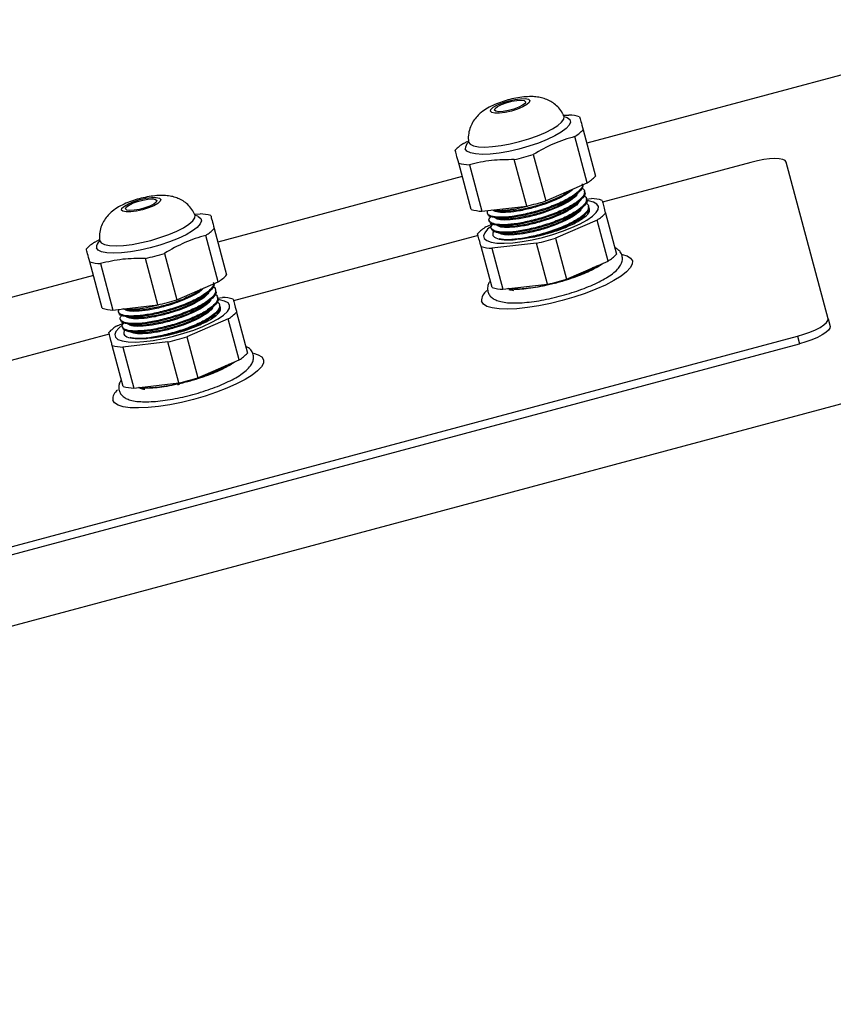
# Model space of a CAD drawing. Header units: millimetres. Extents: x 0 to 4205, y 0 to 2970.
# Tile 27 of 34: x 2197 to 2348, y 2433 to 2616. Entities that reach past the tile are written whole.
import ezdxf

# ---------------------------------------------------------------- set-up
doc = ezdxf.new("R2010")
doc.units = ezdxf.units.MM
doc.header["$LTSCALE"] = 5

msp = doc.modelspace()

# ---------------------------------------------------------------- linework, layer by layer
at = {"color": 7, "linetype": 'Continuous', "lineweight": 25}
for p, q in [((2388.211872, 2616.081997), (2302.218173, 2593.040054)), ((2297.863669, 2598.254095), (2298.911096, 2598.29451)), ((2297.959849, 2598.05949), (2298.393875, 2597.920448)), ((2301.540399, 2595.56954), (2303.858772, 2586.917253)), ((2279.269833, 2593.031649), (2280.086736, 2593.463656)), ((2302.299683, 2585.648131), (2299.98131, 2594.300419)), ((2280.108124, 2593.199829), (2280.193916, 2593.286867)), ((2280.178257, 2593.373607), (2280.195809, 2593.279631)), ((2291.02939, 2581.339204), (2288.711017, 2589.991491)), ((2292.25487, 2590.941064), (2294.573244, 2582.288776)), ((2280.673648, 2580.704818), (2278.355275, 2589.357105)), ((2280.340046, 2589.037558), (2282.65842, 2580.385271)), ((2332.81794, 2589.491714), (2305.155053, 2582.079466)), ((2347.203734, 2560.337715), (2339.376938, 2589.547715)), ((2279.033049, 2586.827619), (2233.472459, 2574.619696)), ((2294.573244, 2582.288776), (2302.299683, 2585.648131)), ((2301.821788, 2583.959707), (2301.774903, 2584.134687)), ((2302.092654, 2582.614061), (2303.082437, 2582.726855)), ((2302.196788, 2582.560189), (2302.149903, 2582.735168)), ((2282.65842, 2580.385271), (2291.02939, 2581.339204)), ((2302.571788, 2581.160669), (2302.524903, 2581.33565)), ((2229.117963, 2579.833739), (2230.165383, 2579.874151)), ((2229.214136, 2579.639131), (2229.648169, 2579.500092)), ((2283.682243, 2580.036261), (2283.729089, 2579.861431)), ((2305.711739, 2580.001886), (2307.760212, 2572.356881)), ((2232.794685, 2577.149182), (2235.113059, 2568.496895)), ((2283.441173, 2577.463994), (2284.856025, 2578.079153)), ((2284.057243, 2578.636741), (2284.104088, 2578.461913)), ((2284.432243, 2577.237223), (2284.479088, 2577.062394)), ((2304.15265, 2578.732764), (2296.426211, 2575.373409)), ((2306.201123, 2571.087759), (2304.15265, 2578.732764)), ((2233.55397, 2567.227773), (2231.235596, 2575.88006)), ((2281.969929, 2575.86703), (2236.40934, 2563.659107)), ((2285.248963, 2576.480386), (2285.652222, 2576.398017)), ((2285.758623, 2576.376305), (2286.237456, 2576.280271)), ((2296.426211, 2575.373409), (2298.474684, 2567.728404)), ((2210.524127, 2574.611293), (2211.431074, 2575.090922)), ((2211.362418, 2574.779473), (2211.448196, 2574.866507)), ((2211.432543, 2574.953249), (2211.450088, 2574.859271)), ((2284.575088, 2566.144446), (2282.526615, 2573.78945)), ((2292.882357, 2574.423836), (2284.511387, 2573.469903)), ((2284.511387, 2573.469903), (2286.55986, 2565.824899)), ((2294.93083, 2566.778831), (2292.882357, 2574.423836)), ((2222.283677, 2562.918845), (2219.965304, 2571.571133)), ((2223.509164, 2572.520707), (2225.827538, 2563.86842)), ((2211.927942, 2562.284461), (2209.609569, 2570.936749)), ((2211.59434, 2570.617202), (2213.912714, 2561.964914)), ((2298.474684, 2567.728404), (2306.201123, 2571.087759)), ((2210.287343, 2568.407262), (1658.11373, 2420.452789)), ((2225.827538, 2563.86842), (2233.55397, 2567.227773)), ((2286.55986, 2565.824899), (2294.93083, 2566.778831)), ((2233.076082, 2565.539351), (2233.029197, 2565.714331)), ((2233.346941, 2564.193703), (2234.336723, 2564.306497)), ((2233.451082, 2564.139832), (2233.404197, 2564.314812)), ((2213.912714, 2561.964914), (2222.283677, 2562.918845)), ((2233.826082, 2562.740313), (2233.779196, 2562.915293)), ((2214.93653, 2561.615903), (2214.983375, 2561.441073)), ((2236.966026, 2561.581527), (2239.014499, 2553.936522)), ((1673.427026, 2363.30279), (2403.525169, 2558.931998)), ((2214.695467, 2559.043638), (2216.110312, 2559.658794)), ((2215.31153, 2560.216383), (2215.358375, 2560.041555)), ((2215.68653, 2558.816864), (2215.733375, 2558.642035)), ((2235.406937, 2560.312406), (2227.680505, 2556.953052)), ((2237.45541, 2552.667401), (2235.406937, 2560.312406)), ((2347.203734, 2560.337715), (2347.584734, 2558.915804)), ((2213.224223, 2557.446674), (2072.752064, 2519.807272)), ((2081.429599, 2487.422273), (2341.495475, 2557.106715)), ((2216.503249, 2558.060027), (2216.906502, 2557.977657)), ((2217.012902, 2557.955944), (2217.491736, 2557.859911)), ((2227.680505, 2556.953052), (2229.728978, 2549.308048)), ((2081.810599, 2486.000362), (2341.876475, 2555.684803)), ((2215.829382, 2547.724089), (2213.780909, 2555.369094)), ((2224.136644, 2556.003478), (2215.765681, 2555.049547)), ((2215.765681, 2555.049547), (2217.814154, 2547.404542)), ((2226.185117, 2548.358473), (2224.136644, 2556.003478)), ((2229.728978, 2549.308048), (2237.45541, 2552.667401)), ((2217.814154, 2547.404542), (2226.185117, 2548.358473))]:
    msp.add_line(p, q, dxfattribs=at)
at = {"color": 8, "linetype": 'Continuous', "lineweight": 25}
msp.add_line((2341.495475, 2557.106715), (2341.876475, 2555.684803), dxfattribs=at)
at = {"color": 7, "linetype": 'Continuous', "lineweight": 25, "flags": 128}
for points in [[(2284.25308, 2599.025186), (2284.354129, 2599.367102), (2284.804806, 2599.771883), (2285.561, 2600.199905), (2286.548689, 2600.609272), (2287.67118, 2600.959907), (2288.81861, 2601.217495), (2289.878658, 2601.356818), (2290.747552, 2601.364237), (2291.34024, 2601.239025), (2291.598709, 2600.993441), (2291.49766, 2600.651525), (2291.046983, 2600.246745), (2290.290789, 2599.818723), (2289.3031, 2599.409356), (2288.180602, 2599.058718), (2287.033179, 2598.801132), (2285.973131, 2598.66181), (2285.104237, 2598.654391), (2284.511549, 2598.779602), (2284.25308, 2599.025186)], [(2285.030821, 2599.233581), (2285.136744, 2599.536638), (2285.579084, 2599.896709), (2286.304484, 2600.270361), (2287.225448, 2600.612526), (2288.230893, 2600.881934), (2289.199554, 2601.046092), (2290.014595, 2601.0852), (2290.577707, 2600.99454), (2290.820968, 2600.785046), (2290.715045, 2600.481989), (2290.272705, 2600.121919), (2289.547305, 2599.748267), (2288.626341, 2599.406101), (2287.620896, 2599.136693), (2286.652235, 2598.972535), (2285.837194, 2598.933427), (2285.274082, 2599.024087), (2285.030821, 2599.233581)], [(2339.376938, 2589.547715), (2339.176099, 2589.825843), (2338.747263, 2590.030121), (2338.106913, 2590.152703), (2337.27966, 2590.188876), (2336.297291, 2590.137253), (2335.197562, 2589.999815), (2334.022725, 2589.781842), (2332.81794, 2589.491714)], [(2215.507359, 2580.604825), (2215.608409, 2580.946742), (2216.059093, 2581.351524), (2216.815294, 2581.779548), (2217.802976, 2582.188913), (2218.925474, 2582.539551), (2220.072904, 2582.797139), (2221.132945, 2582.936459), (2222.001832, 2582.943876), (2222.594527, 2582.818667), (2222.852996, 2582.573083), (2222.751947, 2582.231167), (2222.301263, 2581.826385), (2221.545076, 2581.398364), (2220.557394, 2580.988999), (2219.434896, 2580.638361), (2218.287466, 2580.380774), (2217.227425, 2580.241453), (2216.358523, 2580.234033), (2215.765829, 2580.359242), (2215.507359, 2580.604825)], [(2216.285108, 2580.813222), (2216.391031, 2581.11628), (2216.833378, 2581.476352), (2217.558763, 2581.85), (2218.479728, 2582.192166), (2219.48518, 2582.461576), (2220.453841, 2582.625734), (2221.268882, 2582.664842), (2221.831987, 2582.57418), (2222.075248, 2582.364686), (2221.969325, 2582.061628), (2221.526992, 2581.701561), (2220.801592, 2581.327909), (2219.880628, 2580.985743), (2218.875176, 2580.716333), (2217.906515, 2580.552175), (2217.091488, 2580.513071), (2216.528369, 2580.603729), (2216.285108, 2580.813222)], [(2284.452622, 2577.592597), (2283.75011, 2577.020622), (2283.20046, 2576.374993), (2282.988773, 2575.794534), (2283.121846, 2575.297899), (2283.595402, 2574.90105), (2284.394227, 2574.616744), (2285.492642, 2574.454118), (2286.855339, 2574.418397), (2288.438527, 2574.510732), (2290.191323, 2574.728156), (2292.057379, 2575.063677), (2293.976727, 2575.506513), (2295.887679, 2576.042432), (2297.728809, 2576.654208), (2299.440946, 2577.322178), (2300.969055, 2578.024871), (2302.264029, 2578.739706), (2303.284246, 2579.443706), (2303.996909, 2580.114242), (2304.379116, 2580.729764), (2304.418587, 2581.270489), (2304.418587, 2581.270489)], [(2304.418587, 2581.270489), (2304.114041, 2581.719036), (2303.47528, 2582.06099), (2302.522827, 2582.28536), (2302.270615, 2582.318547)], [(2308.839198, 2572.338446), (2309.736277, 2572.05647), (2310.399573, 2571.639564), (2310.724943, 2571.117099), (2310.704396, 2570.501946), (2310.338419, 2569.809247), (2309.636037, 2569.056062), (2308.614544, 2568.260936), (2307.299084, 2567.443447), (2305.722059, 2566.623725), (2303.92229, 2565.821954), (2301.944098, 2565.057876), (2299.836191, 2564.350304), (2297.650477, 2563.716663), (2295.44078, 2563.172557), (2293.261493, 2562.731378), (2291.16629, 2562.403994), (2289.206758, 2562.198464), (2287.431154, 2562.119851), (2285.883187, 2562.170087), (2284.600985, 2562.34794), (2283.616113, 2562.649027), (2282.952817, 2563.065933), (2282.627447, 2563.588398), (2282.627447, 2563.588398)], [(2215.706916, 2559.172241), (2215.00439, 2558.600262), (2214.454747, 2557.954635), (2214.24306, 2557.374176), (2214.376133, 2556.877541), (2214.849689, 2556.480691), (2215.648507, 2556.196383), (2216.746922, 2556.033757), (2218.109625, 2555.998039), (2219.692821, 2556.090376), (2221.445609, 2556.307797), (2223.311658, 2556.643316), (2225.231006, 2557.086153), (2227.141966, 2557.622074), (2228.983095, 2558.233849), (2230.695226, 2558.901817), (2232.223342, 2559.604513), (2233.518315, 2560.319348), (2234.538525, 2561.023345), (2235.251189, 2561.693882), (2235.633403, 2562.309405), (2235.672867, 2562.850129), (2235.672867, 2562.850129)], [(2235.672867, 2562.850129), (2235.368328, 2563.298678), (2234.729559, 2563.64063), (2233.777106, 2563.865), (2233.524901, 2563.898189)], [(2341.495475, 2557.106715), (2342.683913, 2557.457848), (2343.810338, 2557.856497), (2344.83145, 2558.287336), (2345.708019, 2558.733814), (2346.406354, 2559.178767), (2346.899622, 2559.605101), (2347.168866, 2559.99643), (2347.203734, 2560.337715)], [(2347.584734, 2558.915804), (2347.549866, 2558.574519), (2347.280622, 2558.18319), (2346.787354, 2557.756856), (2346.089019, 2557.311903), (2345.21245, 2556.865425), (2344.191338, 2556.434586), (2343.064913, 2556.035937), (2341.876475, 2555.684803)], [(2240.093484, 2553.918088), (2240.990564, 2553.636112), (2241.653859, 2553.219206), (2241.979237, 2552.696743), (2241.958683, 2552.081588), (2241.592705, 2551.388889), (2240.890324, 2550.635703), (2239.868831, 2549.840578), (2238.553371, 2549.023088), (2236.976346, 2548.203367), (2235.176576, 2547.401595), (2233.198385, 2546.637517), (2231.090478, 2545.929946), (2228.904771, 2545.296307), (2226.69506, 2544.752197), (2224.515773, 2544.311018), (2222.420584, 2543.983637), (2220.461052, 2543.778107), (2218.685433, 2543.69949), (2217.137481, 2543.749731), (2215.855265, 2543.927579), (2214.870392, 2544.228666), (2214.207111, 2544.645576), (2213.881734, 2545.168039)]]:
    msp.add_lwpolyline(points, dxfattribs=at)
at = {"color": 8, "linetype": 'Continuous', "lineweight": 25, "flags": 128}
for points in [[(2298.393875, 2597.920448), (2298.560296, 2597.846105), (2299.038648, 2597.46797), (2299.167555, 2596.986882), (2298.942358, 2596.420231), (2298.37119, 2595.788495), (2297.474707, 2595.114509), (2296.285296, 2594.42263), (2294.845954, 2593.737866), (2293.208695, 2593.084964), (2291.432705, 2592.487525), (2289.582167, 2591.96714), (2287.723961, 2591.542617), (2285.925249, 2591.229299), (2284.25105, 2591.038513), (2282.761858, 2590.977149), (2281.511511, 2591.047431), (2280.545197, 2591.246816), (2279.897828, 2591.568095), (2279.592819, 2591.999661), (2279.592819, 2591.999661)], [(2280.195809, 2593.279631), (2280.487058, 2592.876306), (2281.108933, 2592.580069), (2282.037536, 2592.402307), (2283.237182, 2592.34985), (2284.661766, 2592.424713), (2286.25654, 2592.62402), (2287.960228, 2592.940112), (2289.707344, 2593.36084), (2291.430762, 2593.870039), (2293.064245, 2594.448139), (2294.545013, 2595.072921), (2295.816171, 2595.72038), (2296.828866, 2596.365632), (2297.544178, 2596.98388), (2297.93462, 2597.551366), (2297.985186, 2598.04628), (2297.952649, 2598.138149)], [(2229.648169, 2579.500092), (2229.814583, 2579.425747), (2230.292935, 2579.047611), (2230.421842, 2578.566524), (2230.196645, 2577.999873), (2229.625477, 2577.368136), (2228.728986, 2576.694148), (2227.539583, 2576.002271), (2226.100241, 2575.317507), (2224.462981, 2574.664605), (2222.686984, 2574.067164), (2220.836453, 2573.546782), (2218.978241, 2573.122257), (2217.179536, 2572.80894), (2215.505337, 2572.618154), (2214.016152, 2572.556793), (2212.765798, 2572.627072), (2211.799476, 2572.826455), (2211.152115, 2573.147737), (2210.847098, 2573.579301), (2210.847098, 2573.579301)], [(2211.450088, 2574.859271), (2211.741352, 2574.455949), (2212.363227, 2574.159713), (2213.291823, 2573.981949), (2214.491461, 2573.929489), (2215.916046, 2574.004353), (2217.510827, 2574.203661), (2219.214515, 2574.519754), (2220.961638, 2574.940484), (2222.685056, 2575.449682), (2224.318524, 2576.027778), (2225.7993, 2576.652563), (2227.070458, 2577.300021), (2228.083145, 2577.945271), (2228.798465, 2578.563522), (2229.188907, 2579.131008), (2229.239473, 2579.625922), (2229.206928, 2579.717789)]]:
    msp.add_lwpolyline(points, dxfattribs=at)
at = {"color": 7, "linetype": 'Continuous', "lineweight": 25}
for centre, radius, start, end in [((2298.618831, 2590.15551), 8.144245, 73.76435979, 87.94343911), ((2295.658724, 2601.202839), 8.14421, 302.05653028, 316.23567082), ((2283.592355, 2586.129308), 8.144109, 122.05644169, 136.23575941), ((2277.633128, 2638.422441), 49.681753, 282.88394751, 287.11605249), ((2280.632284, 2597.176387), 8.144074, 253.76420998, 267.94358892), ((2297.977097, 2592.550552), 8.14421, 302.05653028, 316.23567082), ((2302.790172, 2574.587856), 8.144245, 73.76435979, 87.94343911), ((2282.950657, 2588.524099), 8.144074, 253.76420998, 267.94358892), ((2279.951502, 2629.770154), 49.681753, 282.88394751, 287.11605249), ((2229.87314, 2571.735288), 8.144109, 73.76424059, 87.94355831), ((2299.830064, 2585.635184), 8.14421, 302.05653028, 316.23567082), ((2226.913097, 2582.782374), 8.144074, 302.05641108, 316.23579002), ((2287.763695, 2570.561653), 8.144109, 122.05644169, 136.23575941), ((2287.093906, 2601.083048), 26.018386, 270.98068878, 285.28295201), ((2281.804469, 2622.854786), 49.681753, 282.88394751, 287.11605249), ((2214.846428, 2567.709222), 8.143762, 122.05613858, 136.23606252), ((2284.803624, 2581.608732), 8.144074, 253.76420998, 267.94358892), ((2208.887331, 2620.002409), 49.682089, 282.88395756, 287.11604244), ((2301.878537, 2577.990179), 8.14421, 302.05653028, 316.23567082), ((2211.886522, 2578.755686), 8.143727, 253.76390687, 267.94389203), ((2229.23147, 2574.130087), 8.144074, 302.05641108, 316.23579002), ((2286.852097, 2573.963727), 8.144074, 253.76420998, 267.94358892), ((2283.852941, 2615.209781), 49.681753, 282.88394751, 287.11605249), ((2234.04448, 2556.167633), 8.144109, 73.76424059, 87.94355831), ((2284.887868, 2563.689728), 2.262691, 123.77947316, 182.5667408), ((2214.204896, 2570.103398), 8.143727, 253.76390687, 267.94389203), ((2211.205705, 2611.350122), 49.682089, 282.88395756, 287.11604244), ((2231.084437, 2567.21472), 8.144074, 302.05641108, 316.23579002), ((2219.017769, 2552.141567), 8.143762, 122.05613858, 136.23606252), ((2218.348182, 2582.662763), 26.01846, 270.98070917, 285.28293162), ((2213.058672, 2604.434754), 49.682089, 282.88395756, 287.11604244), ((2216.057863, 2563.188031), 8.143727, 253.76390687, 267.94389203), ((2233.13291, 2559.569715), 8.144074, 302.05641108, 316.23579002), ((2218.106336, 2555.543026), 8.143727, 253.76390687, 267.94389203), ((2215.107145, 2596.789749), 49.682089, 282.88395756, 287.11604244), ((2216.059785, 2545.283936), 2.181132, 126.08913765, 183.04589698)]:
    msp.add_arc(centre, radius, start, end, dxfattribs=at)
at = {"color": 8, "linetype": 'Continuous', "lineweight": 25}
for centre, radius, start, end in [((2281.153313, 2592.040356), 1.561025, 132.03257708, 181.493834), ((2212.407429, 2573.620057), 1.560863, 132.02914225, 181.49624196)]:
    msp.add_arc(centre, radius, start, end, dxfattribs=at)
at = {"color": 7, "linetype": 'Continuous', "lineweight": 25}
for points, knots in [([(2297.915121, 2598.130413), (2297.851204, 2598.298018), (2297.641346, 2598.848309), (2297.039222, 2599.626787), (2296.204828, 2600.418279), (2295.277357, 2600.999107), (2294.301713, 2601.401419), (2293.270822, 2601.64908), (2292.123704, 2601.762692), (2290.84408, 2601.731855), (2289.404019, 2601.551019), (2287.91978, 2601.236769), (2286.45137, 2600.807479), (2285.034981, 2600.270486), (2283.734672, 2599.628615), (2282.642649, 2598.900208), (2281.747291, 2598.076339), (2281.040856, 2597.166578), (2280.49299, 2596.095753), (2280.18071, 2594.902289), (2280.094935, 2593.902429), (2280.201552, 2593.335554), (2280.230307, 2593.182664)], [0, 0, 0, 0, 0.02180573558, 0.07159385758, 0.11823568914, 0.16284863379, 0.20663879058, 0.25146913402, 0.30080861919, 0.3612246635, 0.42211476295, 0.48430439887, 0.5439838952, 0.60492072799, 0.6713613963, 0.73415591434, 0.78179286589, 0.83020303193, 0.87945965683, 0.929835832, 0.98107626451, 1, 1, 1, 1]), ([(2298.08229, 2597.95261), (2298.054293, 2597.962968), (2298.016451, 2597.976969), (2297.974331, 2598.122456), (2297.963373, 2598.160305)], [0, 0, 0, 0, 0.739846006, 1, 1, 1, 1]), ([(2300.895868, 2597.974963), (2300.960298, 2597.734504), (2301.090391, 2597.248993), (2301.389453, 2596.132879), (2301.540399, 2595.56954)], [0, 0, 0, 0, 0.4952681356, 1, 1, 1, 1]), ([(2299.98131, 2594.300419), (2298.66388, 2593.902487), (2296.003846, 2593.09902), (2293.512389, 2591.664907), (2292.25487, 2590.941064)], [0, 0, 0, 0, 0.4952679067, 1, 1, 1, 1]), ([(2278.355275, 2589.357105), (2278.20691, 2589.91081), (2277.907345, 2591.028801), (2277.77669, 2591.516414), (2277.710744, 2591.762527)], [0, 0, 0, 0, 0.4952681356, 1, 1, 1, 1]), ([(2280.168282, 2593.380461), (2280.173466, 2593.335504), (2280.190093, 2593.191282), (2280.171825, 2593.16788), (2280.159252, 2593.151772)], [0, 0, 0, 0, 0.3117203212, 1, 1, 1, 1]), ([(2288.711017, 2589.991491), (2287.287189, 2589.990641), (2284.412326, 2589.988926), (2281.706011, 2589.356675), (2280.340046, 2589.037558)], [0, 0, 0, 0, 0.4952679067, 1, 1, 1, 1]), ([(2301.318626, 2585.510372), (2301.35991, 2585.456416), (2301.589784, 2585.155976), (2301.055889, 2584.352916), (2299.707407, 2583.214888), (2297.504018, 2582.030784), (2294.797329, 2580.943431), (2291.82715, 2580.06011), (2288.950566, 2579.460737), (2286.447083, 2579.20988), (2284.623609, 2579.325436), (2283.603125, 2579.758542), (2283.720193, 2580.267589), (2283.77656, 2580.512692)], [0, 0, 0, 0, 0.0216359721, 0.1204734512, 0.2191440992, 0.3167862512, 0.4161592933, 0.5133896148, 0.6126577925, 0.7105854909, 0.8089468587, 0.9080089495, 1, 1, 1, 1]), ([(2301.396202, 2585.343919), (2301.421648, 2585.314912), (2301.656812, 2585.046836), (2301.184579, 2584.284522), (2299.936359, 2583.1591), (2297.796866, 2581.971703), (2295.133232, 2580.870209), (2292.172645, 2579.961863), (2289.27346, 2579.331323), (2286.711959, 2579.041169), (2284.839988, 2579.130549), (2283.838092, 2579.434758), (2283.843089, 2579.787941), (2283.844555, 2579.891582)], [0, 0, 0, 0, 0.0127294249, 0.1176425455, 0.2229467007, 0.3266561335, 0.4324880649, 0.5360638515, 0.6415618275, 0.7461723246, 0.8504994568, 0.9561291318, 1, 1, 1, 1]), ([(2301.258206, 2584.716433), (2301.27857, 2584.709173), (2301.738979, 2584.545031), (2301.911864, 2583.962632), (2301.494862, 2582.972727), (2300.065477, 2581.810254), (2297.883659, 2580.632663), (2295.170983, 2579.543521), (2292.202967, 2578.660783), (2289.323624, 2578.060841), (2286.82893, 2577.811651), (2284.972925, 2577.921088), (2284.055155, 2578.385034), (2283.879227, 2578.920636), (2284.306363, 2579.312538), (2284.395636, 2579.394448)], [0, 0, 0, 0, 0.0040595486, 0.0917845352, 0.1807120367, 0.2694894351, 0.3573414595, 0.4467508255, 0.5342323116, 0.6235473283, 0.7116562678, 0.8001553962, 0.8892849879, 0.97686017, 1, 1, 1, 1]), ([(2299.586824, 2584.468617), (2299.362152, 2584.250115), (2298.795308, 2583.698836), (2297.042432, 2582.750324), (2294.951176, 2581.871579), (2293.132089, 2581.277249), (2291.299907, 2580.770647), (2289.184063, 2580.321737), (2286.971163, 2580.097618), (2285.366167, 2580.161065), (2284.940569, 2580.431269), (2284.750461, 2580.551964)], [0, 0, 0, 0, 0.0860765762, 0.2171703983, 0.3509478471, 0.4364780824, 0.4954791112, 0.6290475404, 0.7608109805, 0.8931585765, 1, 1, 1, 1]), ([(2229.1694, 2579.710052), (2229.105483, 2579.877658), (2228.895626, 2580.427949), (2228.293501, 2581.206427), (2227.459108, 2581.997919), (2226.531637, 2582.578745), (2225.555999, 2582.981062), (2224.525109, 2583.228721), (2223.377991, 2583.342334), (2222.098365, 2583.311497), (2220.6583, 2583.130659), (2219.174062, 2582.816409), (2217.705654, 2582.38712), (2216.289267, 2581.850126), (2214.988952, 2581.208259), (2213.896943, 2580.479844), (2213.00157, 2579.655987), (2212.295152, 2578.746214), (2211.747277, 2577.675396), (2211.434982, 2576.481932), (2211.349231, 2575.482071), (2211.455846, 2574.915198), (2211.484601, 2574.762308)], [0, 0, 0, 0, 0.0218057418, 0.0715938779, 0.1182357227, 0.16284868, 0.2066386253, 0.2514689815, 0.3008084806, 0.3612245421, 0.4221149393, 0.4843045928, 0.5439838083, 0.6049206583, 0.6713616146, 0.7341556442, 0.7817930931, 0.8302028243, 0.8794596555, 0.9298359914, 0.9810762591, 1, 1, 1, 1]), ([(2301.771202, 2583.9444), (2301.796648, 2583.915393), (2302.031813, 2583.647314), (2301.559578, 2582.885006), (2300.311359, 2581.75958), (2298.171866, 2580.572184), (2295.508232, 2579.470691), (2292.547644, 2578.562345), (2289.648461, 2577.931802), (2287.086959, 2577.641652), (2285.214988, 2577.731028), (2284.213092, 2578.035238), (2284.218089, 2578.388422), (2284.219555, 2578.492064)], [0, 0, 0, 0, 0.0127294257, 0.1176425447, 0.2229467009, 0.3266561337, 0.4324880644, 0.5360638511, 0.6415618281, 0.7461723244, 0.8504994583, 0.9561291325, 1, 1, 1, 1]), ([(2301.633207, 2583.316914), (2301.65357, 2583.309654), (2302.113979, 2583.145511), (2302.286865, 2582.56311), (2301.869861, 2581.573209), (2300.440477, 2580.410736), (2298.258659, 2579.233143), (2295.545983, 2578.144002), (2292.577967, 2577.261263), (2289.698624, 2576.661324), (2287.20393, 2576.412131), (2285.347925, 2576.521571), (2284.430154, 2576.985514), (2284.254229, 2577.521124), (2284.681382, 2577.913039), (2284.770667, 2577.994958)], [0, 0, 0, 0, 0.0040595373, 0.0917842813, 0.1807115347, 0.2694886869, 0.3573404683, 0.4467495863, 0.5342308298, 0.6235455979, 0.7116542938, 0.800153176, 0.8892825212, 0.9768574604, 1, 1, 1, 1]), ([(2302.146202, 2582.544882), (2302.171648, 2582.515874), (2302.406813, 2582.247795), (2301.934578, 2581.485487), (2300.686359, 2580.360061), (2298.546866, 2579.172666), (2295.883232, 2578.071171), (2292.922644, 2577.162825), (2290.02346, 2576.532285), (2287.461959, 2576.242132), (2285.589988, 2576.33151), (2284.588092, 2576.635719), (2284.593089, 2576.988903), (2284.594555, 2577.092544)], [0, 0, 0, 0, 0.0127294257, 0.1176425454, 0.2229467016, 0.3266561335, 0.4324880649, 0.5360638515, 0.6415618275, 0.7461723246, 0.8504994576, 0.9561291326, 1, 1, 1, 1]), ([(2300.504651, 2583.771339), (2300.474567, 2583.660142), (2300.366284, 2583.259911), (2299.298075, 2582.410742), (2297.447049, 2581.355144), (2295.321241, 2580.471338), (2293.507767, 2579.877831), (2291.674526, 2579.371069), (2289.559187, 2578.922237), (2287.346153, 2578.6981), (2285.741557, 2578.7615), (2285.316096, 2579.03156), (2285.126157, 2579.152124)], [0, 0, 0, 0, 0.0466338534, 0.1678483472, 0.2872268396, 0.4090491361, 0.4869358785, 0.5406642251, 0.6622961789, 0.782284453, 0.9028046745, 1, 1, 1, 1]), ([(2299.096469, 2584.255416), (2298.998697, 2584.164853), (2298.540288, 2583.740243), (2296.977782, 2582.92399), (2294.638911, 2581.933252), (2291.980206, 2581.112284), (2289.359489, 2580.533349), (2287.758456, 2580.349851), (2286.401227, 2580.297772), (2285.577283, 2580.29796), (2285.252817, 2580.471017), (2285.190093, 2580.504471)], [0, 0, 0, 0, 0.0406689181, 0.190678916, 0.3437597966, 0.4935761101, 0.6461736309, 0.8029793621, 0.8122634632, 0.963708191, 1, 1, 1, 1]), ([(2299.769949, 2583.11713), (2299.585802, 2582.940394), (2299.054577, 2582.430547), (2297.365646, 2581.525356), (2295.010518, 2580.533498), (2292.356129, 2579.712828), (2289.734218, 2579.13381), (2288.133458, 2578.950332), (2286.776225, 2578.898253), (2285.952377, 2578.898422), (2285.627948, 2579.071446), (2285.565277, 2579.10487)], [0, 0, 0, 0, 0.0766101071, 0.2210048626, 0.3683555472, 0.5125638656, 0.6594492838, 0.8103853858, 0.8193219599, 0.9650977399, 1, 1, 1, 1]), ([(2299.866714, 2583.126483), (2299.988801, 2583.233842), (2300.232831, 2583.448433), (2300.472936, 2583.659499), (2300.592918, 2583.76497)], [0, 0, 0, 0, 0.5002953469, 1, 1, 1, 1]), ([(2291.181649, 2581.272175), (2290.419238, 2581.092793), (2288.68343, 2580.684388), (2286.412506, 2580.472923), (2284.901204, 2580.443669), (2284.541192, 2580.590817), (2284.523954, 2580.597863)], [0, 0, 0, 0, 0.2766981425, 0.629968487, 0.9822819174, 1, 1, 1, 1]), ([(2300.879651, 2582.37182), (2300.849567, 2582.260623), (2300.741284, 2581.860393), (2299.673074, 2581.011224), (2297.822049, 2579.955624), (2295.696241, 2579.071819), (2293.882768, 2578.478309), (2292.049526, 2577.971553), (2289.934181, 2577.522714), (2287.721177, 2577.298591), (2286.116938, 2577.361929), (2285.691626, 2577.631853), (2285.501858, 2577.752289)], [0, 0, 0, 0, 0.046638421, 0.1678647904, 0.2872549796, 0.4090892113, 0.4869835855, 0.5407171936, 0.662361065, 0.7823610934, 0.9028931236, 1, 1, 1, 1]), ([(2301.254651, 2580.9723), (2301.224567, 2580.861103), (2301.116284, 2580.460874), (2300.048075, 2579.611705), (2298.197049, 2578.556104), (2296.071241, 2577.672301), (2294.257767, 2577.078791), (2292.424527, 2576.572033), (2290.309174, 2576.123194), (2288.096201, 2575.89908), (2286.492318, 2575.962362), (2286.06715, 2576.232146), (2285.877553, 2576.352452)], [0, 0, 0, 0, 0.0466429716, 0.1678811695, 0.287283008, 0.4091291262, 0.4870311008, 0.540769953, 0.6624256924, 0.7824374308, 0.9029812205, 1, 1, 1, 1]), ([(2300.145118, 2581.717758), (2299.960924, 2581.540974), (2299.429657, 2581.031079), (2297.740652, 2580.125838), (2295.385516, 2579.13398), (2292.731129, 2578.313309), (2290.109218, 2577.734292), (2288.508458, 2577.550812), (2287.151226, 2577.498734), (2286.32747, 2577.49889), (2286.00308, 2577.671875), (2285.940462, 2577.705267)], [0, 0, 0, 0, 0.076632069, 0.2210282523, 0.3683803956, 0.5125901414, 0.6594770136, 0.8104146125, 0.8193512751, 0.9651284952, 1, 1, 1, 1]), ([(2302.008206, 2581.917396), (2302.02857, 2581.910135), (2302.48898, 2581.745986), (2302.661865, 2581.163596), (2302.244857, 2580.173687), (2300.815493, 2579.011222), (2298.633597, 2577.833604), (2295.921217, 2576.744557), (2292.95211, 2575.861468), (2290.076882, 2575.262851), (2288.344083, 2575.087432), (2287.588607, 2575.069636), (2287.539222, 2575.068473)], [0, 0, 0, 0, 0.0056553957, 0.1278658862, 0.2517516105, 0.3754282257, 0.4978156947, 0.6223727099, 0.7442439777, 0.8686695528, 0.9914149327, 1, 1, 1, 1]), ([(2292.170608, 2575.555657), (2293.093155, 2575.764078), (2294.938248, 2576.180918), (2297.72142, 2577.112643), (2300.187599, 2578.196056), (2301.982815, 2579.336387), (2302.908895, 2580.372193), (2302.675764, 2580.856697), (2302.563102, 2581.090837)], [0, 0, 0, 0, 0.1576951, 0.3153898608, 0.4893608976, 0.6633315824, 0.8373023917, 1, 1, 1, 1]), ([(2302.521202, 2581.145362), (2302.546648, 2581.116355), (2302.781812, 2580.848271), (2302.309592, 2580.086184), (2301.061308, 2578.959777), (2298.922055, 2577.775963), (2296.447246, 2576.740388), (2294.707655, 2576.213608), (2293.95199, 2575.984779)], [0, 0, 0, 0, 0.0247765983, 0.2289798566, 0.4339442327, 0.6358046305, 0.8417962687, 1, 1, 1, 1]), ([(2300.241714, 2581.726965), (2300.365116, 2581.835493), (2300.611621, 2582.052286), (2300.849249, 2582.261147), (2300.967918, 2582.36545)], [0, 0, 0, 0, 0.5006081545, 1, 1, 1, 1]), ([(2300.616714, 2580.327446), (2300.741433, 2580.437145), (2300.990412, 2580.656141), (2301.22556, 2580.862795), (2301.342918, 2580.965931)], [0, 0, 0, 0, 0.5009204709, 1, 1, 1, 1]), ([(2305.067208, 2582.407308), (2305.230203, 2581.799004), (2305.41539, 2581.107874), (2305.680025, 2580.120244), (2305.711739, 2580.001886)], [0, 0, 0, 0, 0.880159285, 1, 1, 1, 1]), ([(2229.33657, 2579.53225), (2229.308578, 2579.54261), (2229.270744, 2579.556613), (2229.228613, 2579.702096), (2229.217653, 2579.739945)], [0, 0, 0, 0, 0.73984592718, 1, 1, 1, 1]), ([(2232.150155, 2579.554604), (2232.214585, 2579.314146), (2232.344678, 2578.828634), (2232.643739, 2577.71252), (2232.794685, 2577.149182)], [0, 0, 0, 0, 0.4952681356, 1, 1, 1, 1]), ([(2300.520286, 2580.318387), (2300.336045, 2580.141554), (2299.804737, 2579.63161), (2298.115658, 2578.726319), (2295.760515, 2577.73446), (2293.106129, 2576.91379), (2290.484218, 2576.334773), (2288.883457, 2576.151293), (2287.526227, 2576.099215), (2286.702572, 2576.099357), (2286.378207, 2576.272303), (2286.315639, 2576.305663)], [0, 0, 0, 0, 0.0766540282, 0.2210516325, 0.3684052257, 0.5126163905, 0.6595047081, 0.8104437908, 0.8193805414, 0.9651591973, 1, 1, 1, 1]), ([(2301.629651, 2579.572781), (2301.611176, 2579.463191), (2301.571663, 2579.228813), (2301.190687, 2578.93849), (2300.987847, 2578.783915)], [0, 0, 0, 0, 0.4675793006, 1, 1, 1, 1]), ([(2300.991714, 2578.927927), (2301.11775, 2579.038799), (2301.369204, 2579.259998), (2301.601871, 2579.464442), (2301.717918, 2579.566412)], [0, 0, 0, 0, 0.5012304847, 1, 1, 1, 1]), ([(2231.235596, 2575.88006), (2229.918164, 2575.482129), (2227.258129, 2574.678663), (2224.766677, 2573.244549), (2223.509164, 2572.520707)], [0, 0, 0, 0, 0.4952689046, 1, 1, 1, 1]), ([(2282.526615, 2573.78945), (2282.494901, 2573.907809), (2282.230266, 2574.895439), (2282.045079, 2575.586569), (2281.882084, 2576.194873)], [0, 0, 0, 0, 0.119840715, 1, 1, 1, 1]), ([(2284.878098, 2576.703269), (2284.759751, 2576.412444), (2284.514487, 2575.809737), (2285.428433, 2575.233665), (2286.993198, 2574.99314), (2288.375234, 2575.062593), (2288.930778, 2575.090511)], [0, 0, 0, 0, 0.2586876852, 0.5361072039, 0.813526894, 1, 1, 1, 1]), ([(2293.95199, 2575.984779), (2293.887824, 2575.967709), (2293.56678, 2575.882305), (2292.970669, 2575.732438), (2292.442517, 2575.615738), (2292.170608, 2575.555657)], [0, 0, 0, 0, 0.10809109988, 0.54081807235, 1, 1, 1, 1]), ([(2209.609569, 2570.936749), (2209.461204, 2571.490454), (2209.161639, 2572.608445), (2209.030984, 2573.096057), (2208.965038, 2573.342171)], [0, 0, 0, 0, 0.4952681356, 1, 1, 1, 1]), ([(2211.422562, 2574.960101), (2211.427748, 2574.915145), (2211.444385, 2574.770925), (2211.426114, 2574.747522), (2211.413539, 2574.731414)], [0, 0, 0, 0, 0.3117202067, 1, 1, 1, 1]), ([(2283.802313, 2565.401802), (2283.883417, 2565.187742), (2284.058662, 2564.725209), (2284.592868, 2564.192752), (2285.292219, 2563.783513), (2286.222626, 2563.483746), (2287.440974, 2563.30072), (2288.932352, 2563.253375), (2290.5916, 2563.337784), (2292.368438, 2563.540525), (2294.232012, 2563.851957), (2296.144292, 2564.262805), (2298.062339, 2564.762511), (2299.941049, 2565.33891), (2301.73579, 2565.978584), (2303.404624, 2566.667696), (2304.910697, 2567.393594), (2306.224367, 2568.14756), (2307.325847, 2568.932045), (2308.130768, 2569.70474), (2308.647259, 2570.475589), (2308.896359, 2571.257572), (2308.863156, 2572.077966), (2308.511007, 2572.810529), (2307.998716, 2573.323856), (2307.603231, 2573.522586), (2307.423688, 2573.612805)], [0, 0, 0, 0, 0.0277422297, 0.0599443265, 0.0946160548, 0.1365318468, 0.1863002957, 0.2360198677, 0.2840671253, 0.3311900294, 0.3778313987, 0.4242234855, 0.4705046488, 0.5167745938, 0.5631006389, 0.6095805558, 0.6563574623, 0.7036662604, 0.751947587, 0.8020817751, 0.8426805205, 0.8762074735, 0.9076805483, 0.9410445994, 0.9732353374, 1, 1, 1, 1]), ([(2288.930778, 2575.090511), (2288.878011, 2575.087522), (2288.614, 2575.072566), (2288.132966, 2575.056047), (2287.74398, 2575.064188), (2287.539222, 2575.068473)], [0, 0, 0, 0, 0.1057880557, 0.5292946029, 1, 1, 1, 1]), ([(2219.965304, 2571.571133), (2218.541473, 2571.570282), (2215.66661, 2571.568566), (2212.960299, 2570.936317), (2211.59434, 2570.617202)], [0, 0, 0, 0, 0.4952689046, 1, 1, 1, 1]), ([(2305.394161, 2570.721911), (2305.190443, 2570.574394), (2304.729322, 2570.240483), (2303.71246, 2569.665016), (2302.418593, 2569.036542), (2300.911551, 2568.409275), (2299.251091, 2567.811592), (2297.48793, 2567.264801), (2295.678214, 2566.787565), (2293.877794, 2566.394986), (2292.144577, 2566.099312), (2290.528809, 2565.907051), (2289.104448, 2565.827066), (2288.056488, 2565.834612), (2287.607243, 2565.896112), (2287.460015, 2565.916266)], [0, 0, 0, 0, 0.0614138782, 0.1390126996, 0.219116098, 0.3007193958, 0.3831903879, 0.4661403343, 0.5493155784, 0.63252165, 0.7155324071, 0.7981331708, 0.880014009, 0.9606778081, 1, 1, 1, 1]), ([(2296.33168, 2566.973596), (2297.049059, 2567.173162), (2298.864243, 2567.678124), (2301.559901, 2568.758065), (2303.020051, 2569.602631), (2303.730513, 2570.01357)], [0, 0, 0, 0, 0.2512230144, 0.6356695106, 1, 1, 1, 1]), ([(2304.052914, 2570.153746), (2303.891633, 2570.024803), (2303.203314, 2569.4745), (2301.836937, 2568.772069), (2300.572614, 2568.304089), (2300.339895, 2568.21795)], [0, 0, 0, 0, 0.199800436, 0.8527103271, 1, 1, 1, 1]), ([(2232.572913, 2567.090014), (2232.614194, 2567.036057), (2232.844054, 2566.735613), (2232.310171, 2565.932557), (2230.961694, 2564.794529), (2228.758304, 2563.610425), (2226.051616, 2562.523073), (2223.081436, 2561.639752), (2220.204853, 2561.040379), (2217.701369, 2560.789521), (2215.877899, 2560.905079), (2214.857401, 2561.338181), (2214.974476, 2561.847229), (2215.030847, 2562.092333)], [0, 0, 0, 0, 0.0216359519, 0.1204734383, 0.2191439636, 0.3167861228, 0.4161591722, 0.5133895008, 0.6126576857, 0.7105853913, 0.8089467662, 0.9080089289, 1, 1, 1, 1]), ([(2232.650481, 2566.923559), (2232.675927, 2566.894552), (2232.911091, 2566.626476), (2232.438866, 2565.864165), (2231.190654, 2564.738743), (2229.051154, 2563.551347), (2226.387521, 2562.44985), (2223.42693, 2561.541505), (2220.527745, 2560.910964), (2217.966238, 2560.620807), (2216.094278, 2560.710192), (2215.092374, 2561.014398), (2215.09738, 2561.367584), (2215.098849, 2561.471226)], [0, 0, 0, 0, 0.0127294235, 0.1176424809, 0.2229464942, 0.3266561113, 0.432487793, 0.5360640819, 0.6415618, 0.7461724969, 0.8504994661, 0.95612913, 1, 1, 1, 1]), ([(2232.512486, 2566.296073), (2232.532849, 2566.288813), (2232.993258, 2566.12467), (2233.166145, 2565.542271), (2232.749139, 2564.552367), (2231.319765, 2563.389895), (2229.137945, 2562.212304), (2226.42527, 2561.123162), (2223.457254, 2560.240424), (2220.577911, 2559.640483), (2218.083216, 2559.391292), (2216.227215, 2559.500731), (2215.309429, 2559.964672), (2215.133514, 2560.500277), (2215.56065, 2560.89218), (2215.649923, 2560.974089)], [0, 0, 0, 0, 0.0040595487, 0.0917845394, 0.180712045, 0.2694893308, 0.3573413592, 0.4467507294, 0.5342322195, 0.6235472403, 0.7116561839, 0.8001553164, 0.8892849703, 0.9768601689, 1, 1, 1, 1]), ([(2230.841104, 2566.048257), (2230.616435, 2565.829755), (2230.049596, 2565.278477), (2228.296713, 2564.329967), (2226.205467, 2563.451221), (2224.386378, 2562.856891), (2222.554195, 2562.350289), (2220.438352, 2561.901381), (2218.225442, 2561.677255), (2216.620457, 2561.740709), (2216.194851, 2562.010909), (2216.004741, 2562.131604)], [0, 0, 0, 0, 0.0860763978, 0.2171705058, 0.3509472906, 0.4364775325, 0.4954792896, 0.6290470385, 0.7608110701, 0.8931584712, 1, 1, 1, 1]), ([(2284.24106, 2567.391057), (2284.127915, 2567.22226), (2283.876645, 2566.847396), (2283.687904, 2566.154586), (2283.765592, 2565.64342), (2283.802313, 2565.401802)], [0, 0, 0, 0, 0.3016509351, 0.6699031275, 1, 1, 1, 1]), ([(2233.025481, 2565.52404), (2233.050927, 2565.495033), (2233.286092, 2565.226953), (2232.813866, 2564.464648), (2231.565654, 2563.339223), (2229.426154, 2562.151828), (2226.76252, 2561.050331), (2223.80193, 2560.141986), (2220.902745, 2559.511444), (2218.341238, 2559.22129), (2216.469278, 2559.310671), (2215.467374, 2559.614879), (2215.47238, 2559.968065), (2215.473849, 2560.071707)], [0, 0, 0, 0, 0.0127294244, 0.1176424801, 0.2229464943, 0.3266561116, 0.4324877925, 0.5360640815, 0.6415618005, 0.7461724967, 0.8504994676, 0.9561291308, 1, 1, 1, 1]), ([(2232.887486, 2564.896554), (2232.90785, 2564.889294), (2233.368258, 2564.725151), (2233.541145, 2564.14275), (2233.124139, 2563.152849), (2231.694765, 2561.990377), (2229.512945, 2560.812785), (2226.80027, 2559.723643), (2223.832254, 2558.840904), (2220.952911, 2558.240965), (2218.458216, 2557.991772), (2216.602216, 2558.101213), (2215.684425, 2558.565152), (2215.508524, 2559.100767), (2215.935664, 2559.492679), (2216.024946, 2559.574598)], [0, 0, 0, 0, 0.0040595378, 0.091784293, 0.1807115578, 0.2694886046, 0.3573403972, 0.4467495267, 0.5342307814, 0.623545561, 0.7116542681, 0.8001531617, 0.8892825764, 0.9768575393, 1, 1, 1, 1]), ([(2233.400481, 2564.124521), (2233.425927, 2564.095514), (2233.661092, 2563.827435), (2233.188866, 2563.065129), (2231.940654, 2561.939703), (2229.801154, 2560.75231), (2227.137521, 2559.650812), (2224.17693, 2558.742467), (2221.277745, 2558.111927), (2218.716238, 2557.82177), (2216.844278, 2557.911153), (2215.842374, 2558.215359), (2215.84738, 2558.568546), (2215.848849, 2558.672188)], [0, 0, 0, 0, 0.01272942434, 0.11764248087, 0.22294649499, 0.32665611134, 0.43248779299, 0.5360640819, 0.64156180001, 0.74617249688, 0.8504994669, 0.95612913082, 1, 1, 1, 1]), ([(2231.758938, 2565.350981), (2231.728853, 2565.239783), (2231.620571, 2564.839553), (2230.552362, 2563.990383), (2228.701331, 2562.934787), (2226.575531, 2562.050979), (2224.762056, 2561.457473), (2222.928814, 2560.950711), (2220.813477, 2560.501881), (2218.600432, 2560.277737), (2216.995845, 2560.341142), (2216.570383, 2560.611202), (2216.380443, 2560.731766)], [0, 0, 0, 0, 0.0466338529, 0.1678483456, 0.2872270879, 0.4090487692, 0.4869355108, 0.5406645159, 0.6622958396, 0.7822846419, 0.9028046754, 1, 1, 1, 1]), ([(2230.350748, 2565.835056), (2230.252979, 2565.744493), (2229.794581, 2565.319885), (2228.232073, 2564.503632), (2225.893202, 2563.512894), (2223.234497, 2562.691928), (2220.613767, 2562.112986), (2219.012761, 2561.929503), (2217.65549, 2561.877402), (2216.831563, 2561.8776), (2216.507108, 2562.05066), (2216.444387, 2562.084115)], [0, 0, 0, 0, 0.0406687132, 0.1906784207, 0.343759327, 0.4935760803, 0.6461736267, 0.8029793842, 0.8122637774, 0.9637082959, 1, 1, 1, 1]), ([(2231.024235, 2564.696772), (2230.840089, 2564.520036), (2230.308864, 2564.01019), (2228.61994, 2563.104999), (2226.264809, 2562.11314), (2223.61042, 2561.292471), (2220.988497, 2560.713447), (2219.387764, 2560.529984), (2218.030488, 2560.477883), (2217.206666, 2560.478065), (2216.882235, 2560.651088), (2216.819564, 2560.684511)], [0, 0, 0, 0, 0.0766100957, 0.2210045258, 0.3683551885, 0.5125638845, 0.6594492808, 0.8103853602, 0.8193222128, 0.9650977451, 1, 1, 1, 1]), ([(2231.121001, 2564.706125), (2231.243088, 2564.813484), (2231.487118, 2565.028075), (2231.727223, 2565.239141), (2231.847204, 2565.344611)], [0, 0, 0, 0, 0.5002953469, 1, 1, 1, 1]), ([(2287.6945, 2565.784318), (2287.842733, 2565.754668), (2288.139191, 2565.695372), (2288.436503, 2565.635885), (2288.585155, 2565.606142)], [0, 0, 0, 0, 0.50001432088, 1, 1, 1, 1]), ([(2222.435943, 2562.851818), (2221.67353, 2562.672436), (2219.937718, 2562.26403), (2217.666786, 2562.052562), (2216.155491, 2562.023311), (2215.795479, 2562.170459), (2215.77824, 2562.177504)], [0, 0, 0, 0, 0.2766986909, 0.6299693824, 0.9822819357, 1, 1, 1, 1]), ([(2232.133938, 2563.951461), (2232.103853, 2563.840264), (2231.99557, 2563.440035), (2230.927362, 2562.590865), (2229.076331, 2561.535267), (2226.950531, 2560.651461), (2225.137057, 2560.057952), (2223.303814, 2559.551195), (2221.18847, 2559.102358), (2218.975457, 2558.878229), (2217.371226, 2558.941572), (2216.945913, 2559.211495), (2216.756145, 2559.33193)], [0, 0, 0, 0, 0.0466384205, 0.1678647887, 0.2872552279, 0.4090888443, 0.4869832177, 0.5407174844, 0.6623607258, 0.7823612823, 0.9028931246, 1, 1, 1, 1]), ([(2232.508938, 2562.551942), (2232.478853, 2562.440745), (2232.37057, 2562.040516), (2231.302362, 2561.191345), (2229.451332, 2560.135747), (2227.325531, 2559.251943), (2225.512056, 2558.658434), (2223.678815, 2558.151675), (2221.563463, 2557.702838), (2219.35048, 2557.478718), (2217.746608, 2557.542005), (2217.321433, 2557.811787), (2217.131832, 2557.932092)], [0, 0, 0, 0, 0.04664296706, 0.16788115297, 0.28728323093, 0.40912872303, 0.48703068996, 0.54077019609, 0.6624252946, 0.78243755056, 0.90298114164, 1, 1, 1, 1]), ([(2231.399397, 2563.297398), (2231.215206, 2563.120614), (2230.683946, 2562.610721), (2228.994945, 2561.705481), (2226.639807, 2560.713622), (2223.98542, 2559.892953), (2221.363496, 2559.313929), (2219.762763, 2559.130464), (2218.405489, 2559.078363), (2217.581767, 2559.078535), (2217.257363, 2559.251516), (2217.194741, 2559.284907)], [0, 0, 0, 0, 0.0766318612, 0.2210277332, 0.3683798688, 0.5125900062, 0.6594768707, 0.8104144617, 0.8193514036, 0.9651283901, 1, 1, 1, 1]), ([(2233.262486, 2563.497035), (2233.282849, 2563.489775), (2233.74326, 2563.325626), (2233.916145, 2562.743236), (2233.499135, 2561.753327), (2232.069781, 2560.590863), (2229.887884, 2559.413246), (2227.175504, 2558.324199), (2224.206397, 2557.44111), (2221.331168, 2556.842493), (2219.59837, 2556.667073), (2218.842894, 2556.649278), (2218.793508, 2556.648115)], [0, 0, 0, 0, 0.0056553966, 0.127865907, 0.2517516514, 0.3754281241, 0.497815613, 0.6223726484, 0.744243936, 0.8686695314, 0.9914149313, 1, 1, 1, 1]), ([(2223.424902, 2557.135301), (2224.347444, 2557.34372), (2226.192534, 2557.76056), (2228.975705, 2558.692284), (2231.441885, 2559.775698), (2233.237111, 2560.91603), (2234.163182, 2561.951835), (2233.930046, 2562.436337), (2233.817381, 2562.670477)], [0, 0, 0, 0, 0.1576943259, 0.3153895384, 0.4893606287, 0.6633316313, 0.8373023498, 1, 1, 1, 1]), ([(2233.775481, 2562.725002), (2233.800927, 2562.695994), (2234.036092, 2562.427911), (2233.56388, 2561.665827), (2232.315603, 2560.539419), (2230.176343, 2559.355607), (2227.701536, 2558.32003), (2225.961944, 2557.79325), (2225.206276, 2557.56442)], [0, 0, 0, 0, 0.0247765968, 0.2289797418, 0.4339438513, 0.6358046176, 0.8417957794, 1, 1, 1, 1]), ([(2231.496001, 2563.306607), (2231.619403, 2563.415135), (2231.865908, 2563.631928), (2232.103535, 2563.840789), (2232.222204, 2563.945092)], [0, 0, 0, 0, 0.5006081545, 1, 1, 1, 1]), ([(2231.871001, 2561.907087), (2231.995719, 2562.016787), (2232.244698, 2562.235783), (2232.479847, 2562.442436), (2232.597204, 2562.545573)], [0, 0, 0, 0, 0.5009204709, 1, 1, 1, 1]), ([(2236.321495, 2563.98695), (2236.48449, 2563.378646), (2236.669677, 2562.687516), (2236.934312, 2561.699886), (2236.966026, 2561.581527)], [0, 0, 0, 0, 0.880159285, 1, 1, 1, 1]), ([(2231.774573, 2561.898029), (2231.590331, 2561.721196), (2231.059024, 2561.211253), (2229.369952, 2560.305962), (2227.014806, 2559.314102), (2224.360421, 2558.493434), (2221.738497, 2557.91441), (2220.137762, 2557.730945), (2218.780489, 2557.678845), (2217.956852, 2557.678997), (2217.632499, 2557.851946), (2217.569933, 2557.885307)], [0, 0, 0, 0, 0.076654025, 0.2210513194, 0.3684049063, 0.5126164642, 0.6595047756, 0.8104438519, 0.8193808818, 0.9651593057, 1, 1, 1, 1]), ([(2232.883938, 2561.152423), (2232.865462, 2561.042833), (2232.825949, 2560.808455), (2232.444973, 2560.518131), (2232.242134, 2560.363557)], [0, 0, 0, 0, 0.4675793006, 1, 1, 1, 1]), ([(2232.246001, 2560.507569), (2232.372037, 2560.618441), (2232.623491, 2560.83964), (2232.856157, 2561.044083), (2232.972204, 2561.146054)], [0, 0, 0, 0, 0.5012304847, 1, 1, 1, 1]), ([(2213.780909, 2555.369094), (2213.749195, 2555.487452), (2213.48456, 2556.475083), (2213.299373, 2557.166212), (2213.136378, 2557.774516)], [0, 0, 0, 0, 0.119840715, 1, 1, 1, 1]), ([(2216.132385, 2558.28291), (2216.014033, 2557.992085), (2215.76876, 2557.389374), (2216.682734, 2556.813311), (2218.247483, 2556.57278), (2219.629525, 2556.642236), (2220.185072, 2556.670155)], [0, 0, 0, 0, 0.2586876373, 0.5361072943, 0.8135265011, 1, 1, 1, 1]), ([(2225.206276, 2557.56442), (2225.142111, 2557.547351), (2224.821066, 2557.461947), (2224.224958, 2557.312081), (2223.696808, 2557.195381), (2223.424902, 2557.135301)], [0, 0, 0, 0, 0.1080915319, 0.5408202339, 1, 1, 1, 1]), ([(2215.056607, 2546.981446), (2215.137708, 2546.767385), (2215.312949, 2546.304851), (2215.847145, 2545.77239), (2216.546509, 2545.363156), (2217.476913, 2545.063389), (2218.695252, 2544.880357), (2220.186646, 2544.83302), (2221.845887, 2544.917425), (2223.622727, 2545.120167), (2225.486299, 2545.4316), (2227.398579, 2545.842446), (2229.316625, 2546.342153), (2231.195339, 2546.918552), (2232.990079, 2547.558227), (2234.658911, 2548.247338), (2236.164984, 2548.973235), (2237.478652, 2549.727202), (2238.580137, 2550.511686), (2239.38504, 2551.28438), (2239.901558, 2552.055231), (2240.150647, 2552.837215), (2240.117428, 2553.657603), (2239.765309, 2554.390176), (2239.253001, 2554.903497), (2238.857517, 2555.102227), (2238.677975, 2555.192447)], [0, 0, 0, 0, 0.02774221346, 0.0599442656, 0.09461605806, 0.13653185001, 0.18630020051, 0.23602001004, 0.28406713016, 0.33119003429, 0.37783156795, 0.42422331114, 0.47050464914, 0.51677476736, 0.56310064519, 0.60958056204, 0.65635746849, 0.70366626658, 0.75194759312, 0.80208169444, 0.8426805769, 0.87620748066, 0.90768053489, 0.94104455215, 0.97323533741, 1, 1, 1, 1]), ([(2220.185072, 2556.670155), (2220.132302, 2556.667165), (2219.868285, 2556.652205), (2219.387254, 2556.63569), (2218.998267, 2556.64383), (2218.793508, 2556.648115)], [0, 0, 0, 0, 0.105790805, 0.5292960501, 1, 1, 1, 1]), ([(2236.64844, 2552.301551), (2236.444726, 2552.154034), (2235.98361, 2551.820124), (2234.966739, 2551.244657), (2233.67288, 2550.616183), (2232.165838, 2549.988917), (2230.505378, 2549.391234), (2228.742217, 2548.844443), (2226.932498, 2548.367206), (2225.132076, 2547.974626), (2223.398858, 2547.678951), (2221.783095, 2547.486694), (2220.358734, 2547.406707), (2219.310782, 2547.414256), (2218.861537, 2547.475755), (2218.714309, 2547.49591)], [0, 0, 0, 0, 0.0614137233, 0.1390127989, 0.2191159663, 0.3007192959, 0.3831903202, 0.4661402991, 0.5493155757, 0.6325220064, 0.715532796, 0.7981333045, 0.8800141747, 0.9606777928, 1, 1, 1, 1]), ([(2227.585966, 2548.553238), (2228.303343, 2548.752803), (2230.118527, 2549.257766), (2232.814186, 2550.337705), (2234.274338, 2551.182273), (2234.9848, 2551.593212)], [0, 0, 0, 0, 0.2512221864, 0.6356694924, 1, 1, 1, 1]), ([(2235.307194, 2551.733386), (2235.145912, 2551.604443), (2234.457594, 2551.054141), (2233.091221, 2550.351709), (2231.826896, 2549.883729), (2231.594174, 2549.797589)], [0, 0, 0, 0, 0.1998003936, 0.8527089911, 1, 1, 1, 1]), ([(2215.495353, 2548.970701), (2215.382203, 2548.801902), (2215.130921, 2548.427036), (2214.942181, 2547.734225), (2215.01988, 2547.223063), (2215.056607, 2546.981446)], [0, 0, 0, 0, 0.30165208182, 0.66990387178, 1, 1, 1, 1]), ([(2226.259216, 2548.077211), (2226.15041, 2548.042352), (2226.036345, 2548.005807), (2225.930553, 2547.986765), (2225.925676, 2547.985887)], [0, 0, 0, 0, 0.9538975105, 1, 1, 1, 1]), ([(2218.948794, 2547.363961), (2219.097025, 2547.334311), (2219.393479, 2547.275012), (2219.69079, 2547.215526), (2219.839442, 2547.185784)], [0, 0, 0, 0, 0.500011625, 1, 1, 1, 1])]:
    msp.add_open_spline(points, degree=3, knots=knots, dxfattribs=at)
at = {"color": 8, "linetype": 'Continuous', "lineweight": 25}
for points, knots in [([(2287.539222, 2575.068473), (2287.250804, 2575.066078), (2286.561428, 2575.060353), (2286.126268, 2575.168076), (2285.873168, 2575.23073)], [0, 0, 0, 0, 0.4183743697, 1, 1, 1, 1]), ([(2303.466281, 2569.898686), (2303.274257, 2569.775729), (2302.671683, 2569.389889), (2301.335661, 2568.744713), (2299.555559, 2568.002357), (2297.610716, 2567.330516), (2295.606368, 2566.75521), (2293.621664, 2566.299758), (2291.739159, 2565.979563), (2290.048559, 2565.811048), (2288.609135, 2565.784235), (2287.92752, 2565.891014), (2287.595907, 2565.942963)], [0, 0, 0, 0, 0.0497022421, 0.1559658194, 0.2622206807, 0.3684536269, 0.4746783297, 0.5808812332, 0.6870757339, 0.7932481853, 0.899412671, 1, 1, 1, 1]), ([(2304.234616, 2570.232748), (2304.020716, 2570.076717), (2303.470682, 2569.67549), (2302.420951, 2569.092724), (2301.524401, 2568.691206), (2301.161605, 2568.528728)], [0, 0, 0, 0, 0.2747578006, 0.7065251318, 1, 1, 1, 1]), ([(2218.793508, 2556.648115), (2218.505091, 2556.645719), (2217.815715, 2556.639995), (2217.380555, 2556.747717), (2217.127455, 2556.810372)], [0, 0, 0, 0, 0.4183743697, 1, 1, 1, 1]), ([(2234.720575, 2551.47833), (2234.528551, 2551.355372), (2233.925977, 2550.969532), (2232.589954, 2550.324355), (2230.809846, 2549.581999), (2228.864998, 2548.910156), (2226.860652, 2548.334851), (2224.875951, 2547.879401), (2222.993447, 2547.559205), (2221.302846, 2547.390689), (2219.86343, 2547.36388), (2219.18181, 2547.470657), (2218.850193, 2547.522605)], [0, 0, 0, 0, 0.0497022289, 0.1559657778, 0.2622209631, 0.368454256, 0.4746789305, 0.5808810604, 0.6870758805, 0.7932483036, 0.8994125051, 1, 1, 1, 1]), ([(2235.488903, 2551.81239), (2235.275003, 2551.656358), (2234.724969, 2551.255132), (2233.675239, 2550.672367), (2232.778692, 2550.270849), (2232.415899, 2550.108372)], [0, 0, 0, 0, 0.2747581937, 0.7065261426, 1, 1, 1, 1])]:
    msp.add_open_spline(points, degree=3, knots=knots, dxfattribs=at)

doc.saveas('drawing.dxf')
